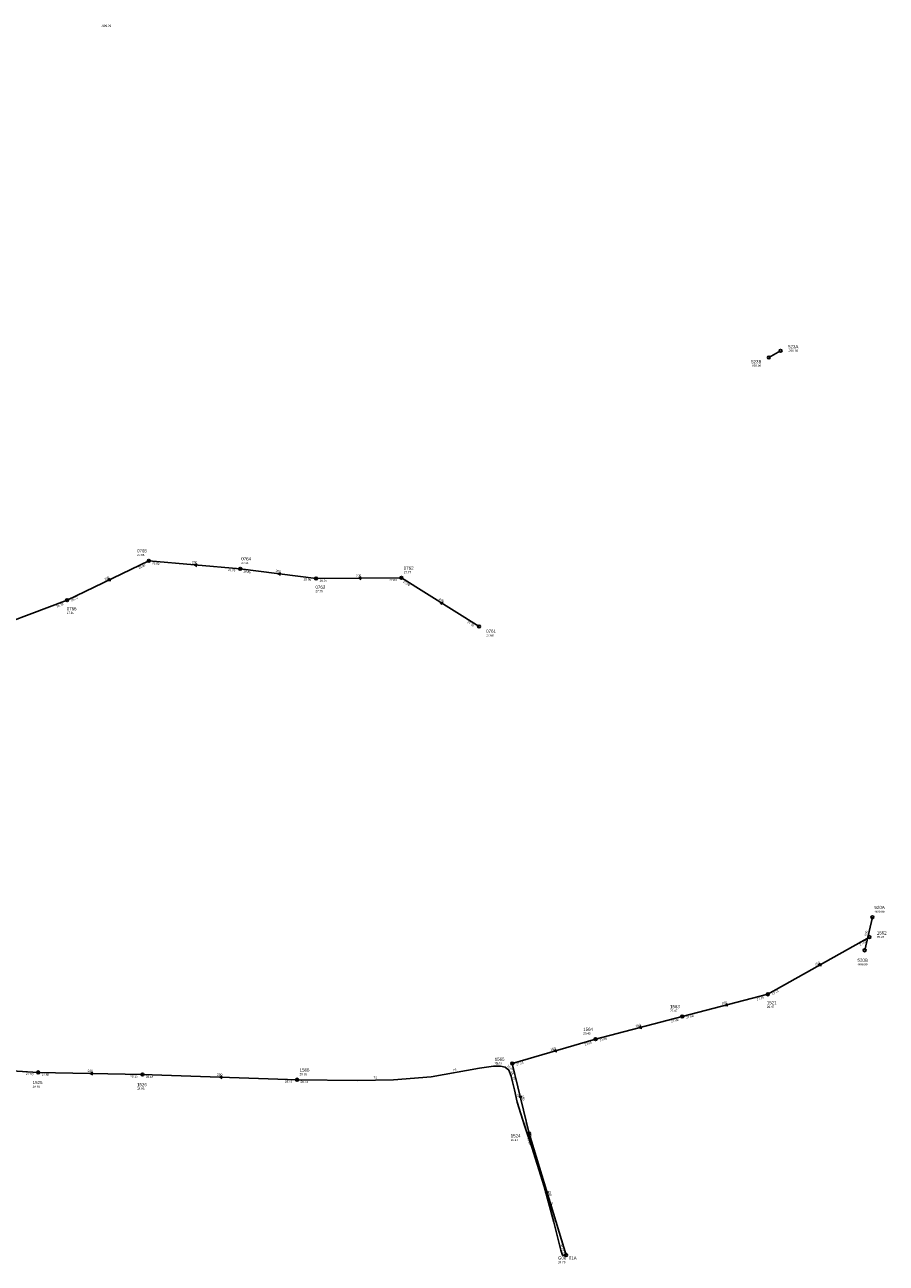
# Model space of a CAD drawing. Header units: metres. Extents: x 179992 to 198392, y 351761 to 369438.
# Tile 135 of 194: x 191091 to 191576, y 361590 to 362288. Entities that reach past the tile are written whole.
import ezdxf

# ---------------------------------------------------------------- set-up
doc = ezdxf.new("R2010")
doc.units = ezdxf.units.M

msp = doc.modelspace()

# ---------------------------------------------------------------- linework, layer by layer
at = {"layer": 'B-WE-RI-DRAINAGE-DRAIN', "linetype": 'Continuous'}
msp.add_lwpolyline([(191509.927, 362100.426), (191516.578, 362104.21)], dxfattribs=at)
at = {"layer": 'B-WE-RI-DRAINAGE-DRAIN_BETON_600', "linetype": 'Continuous'}
msp.add_lwpolyline([(191563.954, 361766.634), (191568.312, 361785.212)], dxfattribs=at)
at = {"layer": 'B-WE-RI-DRAINAGE-RIOOLPUT_INSPECTIEPUT'}
for centre in [(191509.93, 362100.43), (191516.58, 362104.21), (191568.31, 361785.21), (191563.95, 361766.63)]:
    msp.add_circle(centre, 0.8, dxfattribs=at)
at = {"layer": 'B-WE-RI-GWA-RIOOLLEIDING', "linetype": 'Continuous'}
for points in [[(191160.58, 361985.94), (191114.53, 361963.77)], [(191212.13, 361981.42), (191160.58, 361985.94)], [(191254.84, 361975.97), (191212.13, 361981.42)], [(191302.93, 361976.37), (191254.84, 361975.97)], [(191346.67, 361948.97), (191302.93, 361976.37)], [(191114.53, 361963.77), (191061.73, 361943.9)], [(191098.294, 361697.901), (191050.698, 361700.765)], [(191157.02, 361696.694), (191098.294, 361697.901)], [(191244.11, 361693.76), (191157.02, 361696.694)]]:
    msp.add_lwpolyline(points, dxfattribs=at)
at = {"layer": 'B-WE-RI-GWA-RIOOLPUT_INSPECTIEPUT'}
for centre in [(191160.58, 361985.94), (191212.13, 361981.42), (191254.84, 361975.97), (191302.93, 361976.37), (191114.53, 361963.77), (191346.67, 361948.97), (191098.29, 361697.9), (191157.02, 361696.69), (191244.11, 361693.76)]:
    msp.add_circle(centre, 0.8, dxfattribs=at)
at = {"layer": 'B-WE-RI-GWA_STROMINGSRICHTING'}
for points in [[(191187.85, 361984.27), (191186.35, 361983.68), (191187.73, 361982.84)], [(191138.54, 361976.13), (191137.55, 361974.85), (191139.16, 361974.83)], [(191235, 361979.23), (191233.48, 361978.69), (191234.82, 361977.8)], [(191280.32, 361976.9), (191278.89, 361976.17), (191280.33, 361975.46)], [(191326.4, 361962.52), (191324.8, 361962.67), (191325.64, 361961.3)], [(191129.11, 361697.99), (191127.66, 361697.3), (191129.08, 361696.55)], [(191202.03, 361695.9), (191200.57, 361695.23), (191201.98, 361694.46)]]:
    msp.add_lwpolyline(points, dxfattribs=at)
at = {"layer": 'B-WE-RI-PERSLEIDING_PE_75', "linetype": 'Continuous'}
msp.add_lwpolyline([(191244.11, 361693.76), (191278.23, 361693.386), (191298.407, 361693.728), (191319.61, 361695.438), (191347.009, 361700.257), (191354.911, 361701.427), (191358.813, 361701.33), (191361.447, 361700.842), (191363.457, 361699.155), (191364.726, 361695.838), (191365.506, 361692.619), (191366.579, 361688.131), (191368.238, 361681.106), (191372.263, 361668.074), (191376.502, 361655.737), (191383.362, 361633.633), (191388.796, 361613.524), (191392.751, 361597.84), (191393.627, 361595.038), (191395.678, 361595.035)], dxfattribs=at)
at = {"layer": 'B-WE-RI-VWA-POMPPUT'}
msp.add_circle((191395.68, 361595.03), 0.8, dxfattribs=at)
at = {"layer": 'B-WE-RI-VWA-RIOOLLEIDING', "linetype": 'Continuous'}
for points in [[(191566.58, 361774.1), (191509.415, 361741.882)], [(191509.415, 361741.882), (191461.21, 361729.38)], [(191461.21, 361729.38), (191412.38, 361716.62)], [(191412.38, 361716.62), (191365.4, 361702.9)], [(191365.4, 361702.9), (191374.907, 361663.403)], [(191374.907, 361663.403), (191395.678, 361595.035)]]:
    msp.add_lwpolyline(points, dxfattribs=at)
at = {"layer": 'B-WE-RI-VWA-RIOOLPUT_INSPECTIEPUT'}
for centre in [(191566.58, 361774.1), (191509.42, 361741.88), (191461.21, 361729.38), (191412.38, 361716.62), (191365.4, 361702.9), (191374.91, 361663.4)]:
    msp.add_circle(centre, 0.8, dxfattribs=at)
at = {"layer": 'B-WE-RI-VWA_STROMINGSRICHTING'}
for points in [[(191538.9, 361759.33), (191538, 361757.99), (191539.61, 361758.07)], [(191486.53, 361736.69), (191485.31, 361735.63), (191486.89, 361735.3)], [(191438.01, 361724.06), (191436.79, 361723), (191438.37, 361722.67)], [(191390.07, 361710.85), (191388.89, 361709.76), (191390.47, 361709.47)], [(191370.52, 361684.72), (191370.15, 361683.15), (191369.12, 361684.38)], [(191385.56, 361630.81), (191385.29, 361629.22), (191384.18, 361630.39)]]:
    msp.add_lwpolyline(points, dxfattribs=at)

# ---------------------------------------------------------------- texts
at = {"layer": 'B-WE-RI-DRAINAGE_AFM'}
msp.add_text('600', height=1.3, rotation=76.8, dxfattribs=at).set_placement((191565.02, 361774.58))
at = {"layer": 'B-WE-RI-DRAINAGE_PUTDEKSELNIVEAU'}
for p in [(191133.83, 362286.57), (191520.78, 362103.6), (191499.97, 362095.16), (191569.47, 361787.83), (191559.91, 361758.14)]:
    msp.add_text('-999.99', height=1.2, dxfattribs=at).set_placement(p)
at = {"layer": 'B-WE-RI-DRAINAGE_PUTNUMMER'}
for s, p in [('523A', (191520.78, 362105.64)), ('523B', (191499.97, 362097.2)), ('520A', (191569.47, 361789.87)), ('520B', (191559.91, 361760.18))]:
    msp.add_text(s, height=1.8, dxfattribs=at).set_placement(p)
at = {"layer": 'B-WE-RI-GWA_AFM'}
for rotation, p in [(-5.01, (191184.88, 361984.59)), (-7.27, (191232.04, 361979.65)), (25.71, (191135.82, 361974.86)), (0.48, (191277.32, 361976.94)), (-32.06, (191323.88, 361964.16)), (-1.18, (191126.11, 361698.12)), (-1.93, (191199.03, 361696.06))]:
    msp.add_text('200', height=1.3, rotation=rotation, dxfattribs=at).set_placement(p)
at = {"layer": 'B-WE-RI-GWA_BOB'}
for s, rotation, p in [('26.82', 25.71, (191155.23, 361981.37)), ('26.82', -5.01, (191162.42, 361983.97)), ('26.85', -5.01, (191205.2, 361980.22)), ('26.85', -7.27, (191213.89, 361979.38)), ('26.95', -7.27, (191247.87, 361975.05)), ('26.95', 0.48, (191256.85, 361974.19)), ('27.00', 0.48, (191296.15, 361974.51)), ('27.00', -32.06, (191303.67, 361973.78)), ('26.72', 20.62, (191108.8, 361959.69)), ('26.72', 25.71, (191117.11, 361963.02)), ('27.22', -32.06, (191339.95, 361951.05)), ('27.80', -3.44, (191091.4, 361696.51)), ('27.80', -1.18, (191100.26, 361696.06)), ('28.16', -1.18, (191150.18, 361695.03)), ('28.16', -1.93, (191158.96, 361694.83)), ('28.71', -1.93, (191237.25, 361692.19))]:
    msp.add_text(s, height=1.2, rotation=rotation, dxfattribs=at).set_placement(p)
at = {"layer": 'B-WE-RI-GWA_PUTDEKSELNIVEAU'}
for s, p in [('27.86', (191153.99, 361988.63)), ('27.91', (191212.71, 361984.14)), ('27.77', (191304.25, 361978.94)), ('27.75', (191254.51, 361968.24)), ('27.81', (191114.36, 361956.03)), ('27.68', (191350.7, 361943.42)), ('29.68', (191245.59, 361696.29)), ('28.93', (191095.16, 361689.27)), ('28.93', (191153.97, 361688.06))]:
    msp.add_text(s, height=1.2, dxfattribs=at).set_placement(p)
at = {"layer": 'B-WE-RI-GWA_PUTNUMMER'}
for s, p in [('0765', (191153.99, 361990.67)), ('0764', (191212.71, 361986.18)), ('0762', (191304.25, 361980.98)), ('0763', (191254.51, 361970.28)), ('0766', (191114.36, 361958.07)), ('0761', (191350.7, 361945.46)), ('1566', (191245.59, 361698.33)), ('1525', (191095.16, 361691.31)), ('1526', (191153.97, 361690.1))]:
    msp.add_text(s, height=1.8, dxfattribs=at).set_placement(p)
at = {"layer": 'B-WE-RI-PERSLEIDING_AFM'}
for rotation, p in [(-1.42, (191355.83, 361702.19)), (-40.01, (191362.16, 361701.25)), (0.97, (191287.25, 361694.31)), (9.98, (191332.15, 361698.42)), (-76.38, (191365.62, 361695.4)), (-76.71, (191367.93, 361685.8)), (-71.04, (191374.77, 361663.13)), (-74.88, (191386.57, 361624.8)), (-72.64, (191393.62, 361597.67))]:
    msp.add_text('75', height=1.3, rotation=rotation, dxfattribs=at).set_placement(p)
at = {"layer": 'B-WE-RI-PERSLEIDING_BOB'}
msp.add_text('26.73', height=1.2, rotation=-0.63, dxfattribs=at).set_placement((191246.09, 361691.94))
at = {"layer": 'B-WE-RI-VWA_AFM'}
for rotation, p in [(29.41, (191536.26, 361757.9)), (14.54, (191483.6, 361735.97)), (14.64, (191435.08, 361723.35)), (16.28, (191387.17, 361710.06)), (-76.47, (191370.56, 361684.87)), (-73.1, (191385.59, 361630.95))]:
    msp.add_text('160', height=1.3, rotation=rotation, dxfattribs=at).set_placement(p)
at = {"layer": 'B-WE-RI-VWA_BOB'}
for s, rotation, p in [('27.82', 29.41, (191561.54, 361769.19)), ('27.75', 29.41, (191512.04, 361741.3)), ('27.75', 14.54, (191503.28, 361738.43)), ('27.69', 14.54, (191463.6, 361728.14)), ('27.69', 14.64, (191455.09, 361725.92)), ('27.65', 16.28, (191406.36, 361712.99)), ('27.66', 14.64, (191414.77, 361715.38)), ('27.56', 16.28, (191367.82, 361701.73)), ('27.56', -76.47, (191364.12, 361700.53)), ('27.24', -76.47, (191371.57, 361669.59)), ('27.24', -73.1, (191373.77, 361660.97)), ('26.73', -73.1, (191391.98, 361601.02))]:
    msp.add_text(s, height=1.2, rotation=rotation, dxfattribs=at).set_placement(p)
at = {"layer": 'B-WE-RI-VWA_PUTDEKSELNIVEAU'}
for s, p in [('28.45', (191570.78, 361773.49)), ('29.47', (191454.29, 361732)), ('29.47', (191508.83, 361734.18)), ('29.49', (191405.38, 361719.22)), ('29.31', (191355.48, 361702.36)), ('29.47', (191364.51, 361659.22)), ('26.73', (191391.17, 361590.45))]:
    msp.add_text(s, height=1.2, dxfattribs=at).set_placement(p)
at = {"layer": 'B-WE-RI-VWA_PUTNUMMER'}
for s, p in [('1562', (191570.78, 361775.53)), ('1521', (191508.83, 361736.22)), ('1563', (191454.29, 361734.04)), ('1564', (191405.38, 361721.26)), ('1565', (191355.48, 361704.4)), ('1524', (191364.51, 361661.26)), ('G08_01A', (191391.17, 361592.49))]:
    msp.add_text(s, height=1.8, dxfattribs=at).set_placement(p)

doc.saveas('drawing.dxf')
